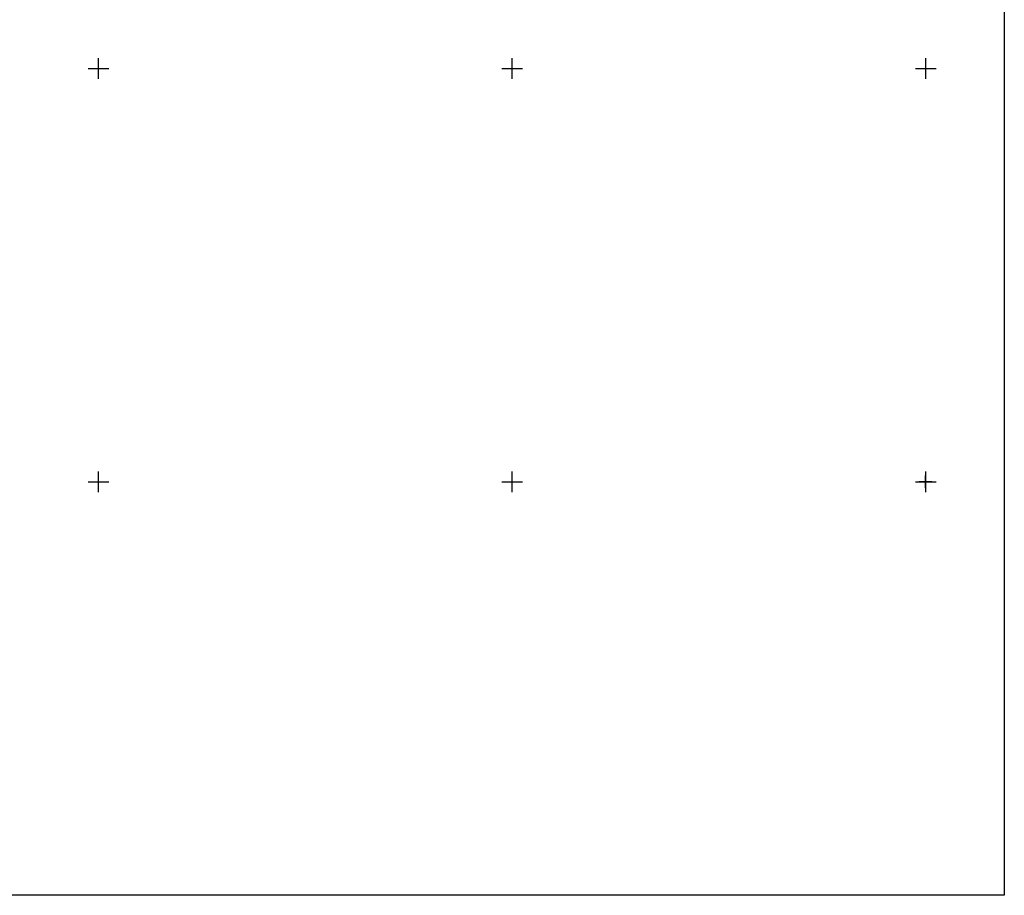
# Model space of a CAD drawing. Header units: metres. Extents: x 15344 to 17238, y -20400 to -19133.
# Tile 3 of 6: x 16762 to 17238, y -20400 to -19976. Entities that reach past the tile are written whole.
import ezdxf

# ---------------------------------------------------------------- set-up
doc = ezdxf.new("R2010")
doc.units = ezdxf.units.M
doc.linetypes.add('CONTINUA', pattern=[0])
doc.layers.add('LINEEVARIE', color=6, linetype='CONTINUA')
doc.layers.add('SIMBOLI', color=6, linetype='CONTINUA')

# ---------------------------------------------------------------- blocks, each defined once
blk = doc.blocks.new('3', base_point=(5, 5))
at = {"layer": 'SIMBOLI'}
for p, q in [((5, 0), (5, 10)), ((0, 5), (10, 5))]:
    blk.add_line(p, q, dxfattribs=at)
blk = doc.blocks.new('1', base_point=(5, 5))
at = {"layer": 'SIMBOLI'}
for p, q in [((2, 5), (8, 5)), ((5, 2), (5, 8))]:
    blk.add_line(p, q, dxfattribs=at)

msp = doc.modelspace()

# ---------------------------------------------------------------- linework, layer by layer
at = {"layer": 'LINEEVARIE', "color": 2}
msp.add_lwpolyline([(15344, -20400), (15344, -19133), (17238, -19133), (17238, -20400), (15344, -20400)], dxfattribs=at)

# ---------------------------------------------------------------- block references
at = {"layer": 'SIMBOLI'}
for name, p in [('3', (16800, -20000)), ('3', (17000, -20000)), ('3', (17200, -20000)), ('3', (16800, -20200)), ('3', (17000, -20200)), ('3', (17200, -20200)), ('1', (17199.879, -20199.805))]:
    msp.add_blockref(name, p, dxfattribs=at)

doc.saveas('drawing.dxf')
